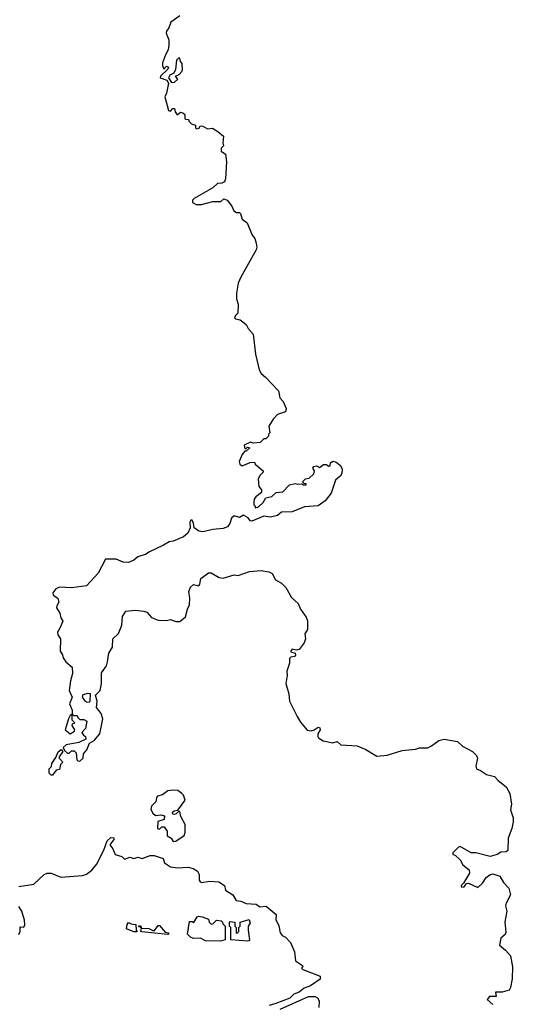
# Model space of a CAD drawing. Extents: x 1985742 to 2252716, y 78271 to 266492.
# Tile 138 of 250: x 2091682 to 2095327, y 191708 to 198974. Entities that reach past the tile are written whole.
import ezdxf

# ---------------------------------------------------------------- set-up
doc = ezdxf.new("R2010")
doc.units = 0

msp = doc.modelspace()

# ---------------------------------------------------------------- linework, layer by layer
at = {"layer": '0CON10XD'}
for points in [[(2092865, 199003.3), (2092798.8, 198955), (2092783.3, 198915), (2092765, 198890), (2092763.8, 198875), (2092783.8, 198825), (2092783.6, 198786.4), (2092778, 198752), (2092757.5, 198715), (2092737.5, 198655), (2092737.5, 198635), (2092745, 198610), (2092765, 198630), (2092780, 198625), (2092775, 198610), (2092721.7, 198558.3), (2092720, 198545), (2092768.3, 198528.3), (2092780, 198505), (2092767, 198433), (2092753.3, 198405), (2092780, 198305), (2092795, 198300), (2092811.7, 198318.3), (2092825, 198320), (2092830, 198295), (2092845, 198272.5), (2092868.3, 198291.7), (2092887, 198287), (2092900, 198275), (2092900, 198245), (2092905, 198240), (2092928.3, 198238.3), (2092930, 198225), (2092950, 198205), (2092980, 198195), (2092980, 198175), (2092988.3, 198168.3), (2093006.4, 198173.6), (2093015, 198190), (2093035, 198187.5), (2093068.3, 198168.3), (2093105, 198172.5), (2093145, 198150), (2093185.8, 198115.8), (2093182.5, 198065), (2093187.5, 198042.5), (2093170, 198025), (2093170, 198005), (2093201.7, 197981.7), (2093210, 197925), (2093200.7, 197799.3), (2093193.3, 197776.7), (2093175, 197766.7), (2093142.5, 197765), (2093107.3, 197732.7), (2092970, 197655), (2092958.3, 197641.7), (2092957.5, 197625), (2092985, 197611.2), (2093025, 197610), (2093107, 197633), (2093167, 197633), (2093188.3, 197651.7), (2093215, 197642.5), (2093248.3, 197598.3), (2093263.6, 197563.6), (2093282, 197552), (2093305, 197551.2), (2093313.3, 197545), (2093325, 197502.5), (2093360.8, 197475), (2093398.8, 197385), (2093418.5, 197358.5), (2093428.8, 197325), (2093432.9, 197295), (2093428.5, 197275), (2093313.8, 197075), (2093295, 197030), (2093282.3, 196955), (2093283.6, 196915), (2093294.5, 196874.5), (2093291.7, 196808.3), (2093275, 196792.5), (2093267.5, 196775), (2093275, 196767.5), (2093310, 196760), (2093353.3, 196725), (2093368.8, 196695), (2093405, 196653.3), (2093422.9, 196505), (2093450.9, 196390.9), (2093464.3, 196364.3), (2093497.3, 196337.3), (2093593.8, 196235), (2093602.9, 196182.9), (2093627.6, 196157.6), (2093649.2, 196105), (2093645, 196080), (2093585, 196060), (2093553.9, 196026.1), (2093522.5, 195975), (2093530, 195925), (2093520, 195915), (2093518.3, 195901.7), (2093498.3, 195881.7), (2093485, 195880), (2093457, 195853), (2093405, 195850), (2093385, 195857.5), (2093340, 195835), (2093345, 195810), (2093355, 195810), (2093365, 195820), (2093380, 195815), (2093355, 195790), (2093345, 195790), (2093323.9, 195766.1), (2093302.5, 195715), (2093307.5, 195695), (2093325, 195682.5), (2093383, 195707), (2093415, 195710), (2093420, 195695), (2093480, 195645), (2093480, 195635), (2093456.4, 195613.6), (2093443.3, 195585), (2093448.3, 195528.3), (2093466.7, 195505), (2093466.7, 195485), (2093425, 195452.5), (2093413.3, 195435), (2093410, 195415), (2093410, 195395), (2093420, 195385), (2093421.7, 195371.7), (2093445, 195380), (2093479.3, 195410.7), (2093500, 195445), (2093543.6, 195456.4), (2093575, 195486.2), (2093625, 195490), (2093675, 195542), (2093715, 195552), (2093735, 195546.7), (2093765, 195550), (2093778.3, 195541.7), (2093798.3, 195541.7), (2093798.3, 195548.3), (2093781.7, 195551.7), (2093770, 195565), (2093792.5, 195585), (2093818.3, 195591.7), (2093855, 195622.5), (2093857.5, 195645), (2093847.5, 195665), (2093853.6, 195676.4), (2093873, 195683), (2093895, 195670), (2093925, 195692.5), (2093945, 195692.5), (2093965, 195680), (2093975, 195682.5), (2093977.5, 195705), (2093995, 195716), (2094018.3, 195708.3), (2094050, 195685), (2094063, 195657), (2094060, 195625), (2094051.7, 195608.3), (2094013.8, 195575), (2093980.7, 195479.3), (2093936.6, 195423.4), (2093885, 195386.2), (2093785, 195378.8), (2093695, 195342), (2093615, 195338.8), (2093585, 195316), (2093535, 195303.3), (2093485, 195310), (2093395, 195272.5), (2093382.5, 195275), (2093369.3, 195299.3), (2093335, 195317.5), (2093305, 195300), (2093265, 195313.3), (2093245, 195296.7), (2093234.5, 195255.5), (2093217.3, 195232.7), (2093185, 195220.6), (2093107.6, 195212.4), (2093035, 195195.8), (2093005, 195199.2), (2092970, 195225), (2092965, 195260), (2092955, 195280), (2092945, 195280), (2092937.5, 195265), (2092940, 195225), (2092922.5, 195185), (2092891.4, 195158.6), (2092815, 195125.5), (2092785, 195121.9), (2092743.8, 195096.2), (2092635, 195045.7), (2092615, 195030.8), (2092555, 195009.4), (2092525, 194986.9), (2092485, 194969.2), (2092445, 194971.2), (2092395, 194993.3), (2092315, 194992.5), (2092260.7, 194889.3), (2092175, 194797.5), (2092065, 194782.5), (2091975, 194786.2), (2091947.5, 194775), (2091927.5, 194745), (2091928.3, 194728.3), (2091962.5, 194705), (2091970, 194675), (2091955, 194650), (2091953.3, 194635), (2091977.5, 194595), (2091985, 194560), (2092000, 194535), (2091981.7, 194488.3), (2091960, 194455), (2091963.8, 194435), (2091982.5, 194405), (2091980, 194315), (2091997, 194287), (2092002.5, 194265), (2092023.3, 194235), (2092070, 194195), (2092070.7, 194149.3), (2092056.7, 194095), (2092048, 194025), (2092070, 193975), (2092048.8, 193925), (2092069.3, 193879.3), (2092070, 193850), (2092055, 193840), (2092041.2, 193815), (2092017.5, 193735), (2092055, 193703.3), (2092087.5, 193725), (2092090, 193735), (2092070, 193765), (2092071.7, 193778.3), (2092090, 193785), (2092070, 193805), (2092070, 193850), (2092085, 193840), (2092105, 193840), (2092110, 193825), (2092125, 193810), (2092155, 193810), (2092177, 193797), (2092167, 193743), (2092140, 193715), (2092152.5, 193695), (2092167.5, 193685), (2092170, 193665), (2092119.3, 193640.7), (2092025, 193623.3), (2092002.5, 193602.5), (2092012.5, 193582.5), (2092035, 193562.5), (2092048.3, 193561.7), (2092065, 193580), (2092085, 193580), (2092100, 193565), (2092103, 193513), (2092110, 193505), (2092125, 193503.3), (2092150, 193525), (2092153, 193557), (2092177.5, 193585), (2092197.5, 193635), (2092232.5, 193655), (2092273.3, 193705), (2092296.7, 193815), (2092282.5, 193855), (2092249.5, 193899.5), (2092254, 193945), (2092241.2, 193988.8), (2092276.7, 194025), (2092286.4, 194076.4), (2092286, 194155), (2092322.5, 194205), (2092330.5, 194235), (2092340.8, 194299.2), (2092367.8, 194345), (2092368.6, 194405), (2092410.6, 194445), (2092435, 194506.7), (2092441.1, 194568.9), (2092465, 194609.2), (2092535, 194617.1), (2092599.4, 194609.4), (2092621.2, 194601.2), (2092655, 194562.5), (2092705, 194543.8), (2092765, 194540), (2092795, 194547.5), (2092835, 194533.3), (2092865, 194532.5), (2092905, 194567.5), (2092920.8, 194625), (2092935.8, 194655), (2092938.6, 194705), (2092930, 194755), (2092942.6, 194787.4), (2092965, 194806), (2093005, 194796.7), (2093012.3, 194807.7), (2093018.9, 194851.1), (2093075, 194892.9), (2093095, 194891.9), (2093155, 194858.1), (2093185, 194852.9), (2093265, 194877.5), (2093295, 194872.5), (2093378.6, 194901.4), (2093465, 194909.4), (2093520.3, 194900.3), (2093545, 194886.2), (2093570.3, 194840.3), (2093614, 194815), (2093647.5, 194785), (2093689.7, 194709.7), (2093737.5, 194665), (2093754.3, 194624.3), (2093796.2, 194565), (2093807.7, 194537.7), (2093806.1, 194473.9), (2093788.3, 194441.7), (2093793.3, 194405), (2093783.3, 194375), (2093745, 194326.7), (2093725, 194322.5), (2093695, 194330), (2093683, 194317), (2093685, 194310), (2093715, 194300), (2093717.5, 194285), (2093710, 194275), (2093685, 194270), (2093675, 194260), (2093673.3, 194225), (2093654.1, 194165.9), (2093658, 194135), (2093646.7, 194075), (2093669.7, 193999.7), (2093674, 193945), (2093731.7, 193831.7), (2093755, 193790), (2093805, 193732.5), (2093835, 193727.5), (2093856.1, 193733.9), (2093885, 193753.3), (2093897.7, 193747.7), (2093900, 193735), (2093883.3, 193705), (2093883.3, 193685), (2093887.5, 193675), (2093922.3, 193652.3), (2093995, 193636.7), (2094025, 193648.8), (2094052.9, 193622.9), (2094175, 193614.6), (2094237.9, 193587.9)], [(2092801.7, 198511.7), (2092825, 198512.5), (2092850, 198535), (2092831.7, 198558.3), (2092859.3, 198570.7), (2092878.8, 198591.2), (2092883.3, 198605), (2092881.7, 198651.7), (2092870, 198665), (2092865, 198690), (2092855, 198690), (2092840, 198675), (2092833, 198607), (2092820, 198580), (2092790, 198565), (2092780, 198545), (2092801.7, 198511.7)], [(2092195, 193937.5), (2092202.5, 193945), (2092205, 194000), (2092185, 194002.5), (2092147, 193993), (2092143.3, 193975), (2092160.5, 193950.5), (2092175, 193940), (2092195, 193937.5)], [(2094237.9, 193587.9), (2094318.8, 193538.8), (2094395, 193545.8), (2094505, 193580.8), (2094605, 193590.9), (2094635, 193600.5), (2094695, 193602), (2094723.3, 193615), (2094776.2, 193655), (2094815, 193664.4), (2094915, 193648.8), (2094952.7, 193612.7), (2095025, 193574.2), (2095055.7, 193545), (2095062.9, 193525), (2095049.2, 193465), (2095055.8, 193445.8), (2095085, 193434.3), (2095130, 193405), (2095189.1, 193389.1), (2095215, 193360), (2095275, 193312), (2095301.5, 193265), (2095312.5, 193185), (2095305.9, 193144.1), (2095325.6, 193085), (2095326.9, 193055), (2095316.9, 193005), (2095290, 192935), (2095286.1, 192843.9), (2095275, 192832.5), (2095235, 192830.8), (2095206.5, 192813.5), (2095155, 192800), (2095050, 192825), (2095016.2, 192826.2), (2094935, 192872.5), (2094921.7, 192868.3), (2094880, 192825), (2094880, 192815), (2094898.3, 192808.3), (2094933.3, 192773.3), (2094955, 192737.5), (2095001.7, 192701.7), (2095002.5, 192675), (2094958.8, 192601.2), (2094942.5, 192585), (2094943.8, 192573.8), (2094965, 192574), (2094980.5, 192599.5), (2094995, 192602), (2095065, 192570), (2095098.8, 192601.2), (2095126, 192645), (2095155, 192666.9), (2095175, 192671.4), (2095228, 192655), (2095255, 192608), (2095294.3, 192565), (2095306.9, 192515), (2095273.1, 192455), (2095268.1, 192435), (2095278.2, 192395), (2095263.8, 192316.2), (2095271.4, 192238.6), (2095265.5, 192224.5), (2095234, 192196), (2095226, 192145), (2095268.3, 192108.3), (2095305.7, 192065), (2095320.4, 191985), (2095317.5, 191897.5), (2095307.1, 191832.9), (2095295, 191813.3), (2095245, 191796.7), (2095195, 191797.5), (2095200, 191765), (2095150, 191765), (2095133.3, 191745), (2095176, 191706)], [(2091925, 193400), (2091915, 193400), (2091900, 193415), (2091900, 193445), (2091917, 193463), (2091920, 193485), (2091949.5, 193530.5), (2091965, 193572.5), (2091987.5, 193587.5), (2092000, 193575), (2091972.5, 193535), (2091972.5, 193525), (2092000, 193495), (2091983, 193477), (2091975, 193440), (2091950, 193435), (2091925, 193400)], [(2092815, 192910), (2092835, 192912.5), (2092897, 192953), (2092902.5, 192975), (2092902.5, 193035), (2092872.5, 193095), (2092865, 193130), (2092855, 193130), (2092837, 193113), (2092825, 193110), (2092811.7, 193111.7), (2092810, 193125), (2092823, 193137), (2092848.3, 193141.7), (2092902.5, 193215), (2092891.7, 193251.7), (2092880, 193265), (2092850, 193285), (2092815, 193288.8), (2092775, 193282.5), (2092737, 193253), (2092700, 193245), (2092692.5, 193235), (2092687, 193203), (2092655, 193170), (2092650, 193145), (2092665, 193120), (2092685, 193102.5), (2092725, 193107.5), (2092750, 193100), (2092748.3, 193071.7), (2092701.7, 193058.3), (2092700, 193005), (2092715, 193000), (2092731.7, 193018.3), (2092748.3, 193018.3), (2092770, 192985), (2092771.7, 192951.7), (2092800, 192935), (2092815, 192910)], [(2091675, 192576.7), (2091785, 192594.2), (2091863.6, 192666.4), (2091883.6, 192676.4), (2091915, 192676.2), (2091985, 192645.7), (2092145, 192658), (2092175, 192669.2), (2092215, 192698), (2092249.7, 192740.3), (2092303.3, 192845), (2092327.5, 192915), (2092355, 192940), (2092377.5, 192937.5), (2092376.1, 192923.9), (2092347.5, 192885), (2092370, 192855), (2092387.5, 192815), (2092435, 192800), (2092455, 192780), (2092495, 192793.3), (2092525, 192783.3), (2092555, 192793.3), (2092586.1, 192783.9), (2092645, 192807.5), (2092675, 192807.5), (2092740, 192785), (2092751.2, 192751.2), (2092795, 192723.3), (2092846.1, 192716.1), (2092925, 192720), (2092961.7, 192711.7), (2092995, 192690), (2093007, 192667), (2093007.5, 192625), (2093015, 192612.5), (2093025, 192607.5), (2093085, 192616.7), (2093151.7, 192611.7), (2093195, 192586.2), (2093200.7, 192550.7), (2093256.7, 192515), (2093280, 192475), (2093315, 192469.2), (2093355, 192453.1), (2093426.8, 192446.8), (2093455, 192428.8), (2093502.3, 192432.3), (2093575, 192370), (2093572.5, 192335), (2093596.4, 192286.4), (2093606, 192235), (2093620, 192215), (2093645, 192203.3), (2093682.5, 192165), (2093710, 192095), (2093719.3, 192029.3), (2093770, 191995), (2093772.5, 191985), (2093763.3, 191975), (2093773.3, 191965), (2093900, 191915), (2093900, 191895), (2093828.8, 191845), (2093782.4, 191827.6), (2093745, 191798.9), (2093707.3, 191782.7), (2093676, 191754), (2093573.4, 191713.4), (2093525, 191698.6)], [(2091676.2, 192223.8), (2091685.6, 192245), (2091685, 192280), (2091711.7, 192278.3), (2091720.8, 192295), (2091718.3, 192328.3), (2091698.8, 192395), (2091675, 192431.2)], [(2093165, 192174.6), (2093055, 192176.2), (2093016.4, 192196.4), (2092965, 192194.7), (2092943.3, 192205), (2092920, 192225), (2092935, 192320), (2092955, 192320), (2092968.3, 192311.7), (2092992.5, 192355), (2093005, 192358.8), (2093030, 192355), (2093076.1, 192336.1), (2093080, 192315), (2093095, 192300), (2093108.3, 192301.7), (2093135, 192330), (2093170, 192325), (2093180, 192315), (2093181.7, 192301.7), (2093200, 192285), (2093200, 192185), (2093165, 192174.6)], [(2093365, 192174.4), (2093240, 192185), (2093240, 192275), (2093230, 192285), (2093230, 192315), (2093235, 192320), (2093270, 192315), (2093270, 192285), (2093280, 192275), (2093280, 192235), (2093285, 192230), (2093300, 192245), (2093300, 192275), (2093310, 192285), (2093310, 192315), (2093377.5, 192335), (2093383, 192307), (2093370, 192285), (2093370, 192255), (2093379.2, 192185), (2093375, 192176.7), (2093365, 192174.4)], [(2092525, 192242.9), (2092470, 192265), (2092475, 192297.5), (2092485, 192312.5), (2092505, 192302.5), (2092538.3, 192298.3), (2092542.5, 192255), (2092550, 192245), (2092545, 192244), (2092525, 192242.9)], [(2092775, 192224.2), (2092582.5, 192242.5), (2092577.5, 192245), (2092580, 192270), (2092560, 192285), (2092575, 192290), (2092580, 192270), (2092635, 192267.5), (2092665, 192252.5), (2092676.2, 192253.8), (2092705, 192290), (2092715, 192290), (2092755, 192240), (2092780, 192235), (2092780, 192225), (2092775, 192224.2)], [(2093605, 191673.3), (2093815, 191767.1), (2093862.5, 191765), (2093881.2, 191755), (2093893.6, 191733.6), (2093890, 191685)]]:
    msp.add_lwpolyline(points, dxfattribs=at)

doc.saveas('drawing.dxf')
